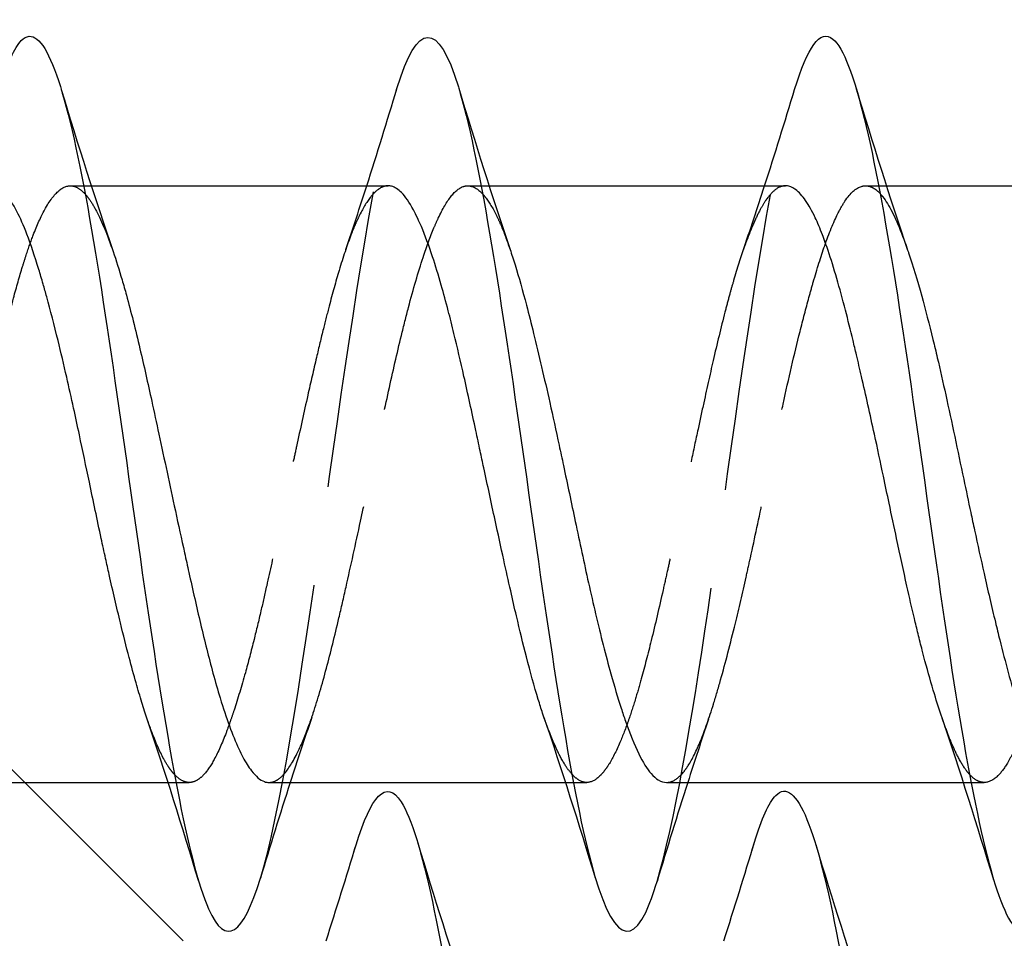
# Model space of a CAD drawing. Header units: millimetres. Extents: x -168 to 186, y -85 to 278.
# Tile 152 of 162: x 140.41 to 145.36, y 271.71 to 276.33. Entities that reach past the tile are written whole.
import ezdxf

# ---------------------------------------------------------------- set-up
doc = ezdxf.new("R2010")
doc.units = ezdxf.units.MM
doc.header["$LTSCALE"] = 10
doc.linetypes.add('ALLCAD_Strich', pattern=[0.2, 0.15, -0.05])
doc.layers.add('BESCH_KONT_sich_schn_grun_2d', color=10, linetype='Continuous')

msp = doc.modelspace()

# ---------------------------------------------------------------- linework, layer by layer
at = {"layer": 'BESCH_KONT_sich_schn_grun_2d', "linetype": 'ALLCAD_Strich'}
for p, q in [((140.6646, 275.497), (140.7313, 275.497)), ((140.7313, 275.497), (140.7696, 275.497)), ((142.6634, 275.497), (142.7307, 275.497)), ((142.7307, 275.497), (142.7708, 275.497)), ((144.6643, 275.497), (144.7304, 275.497)), ((144.7305, 275.497), (144.7693, 275.497)), ((140.4353, 272.497), (138.9679, 273.9644)), ((141.1561, 272.497), (141.1959, 272.497)), ((141.1959, 272.497), (141.2627, 272.497)), ((143.1558, 272.497), (143.1949, 272.497)), ((143.195, 272.497), (143.2622, 272.497)), ((145.157, 272.497), (145.1956, 272.497)), ((145.1956, 272.497), (145.2617, 272.497))]:
    msp.add_line(p, q, dxfattribs=at)
at = {"layer": 'BESCH_KONT_sich_schn_grun_2d', "linetype": 'Continuous'}
for p, q in [((140.7313, 275.497), (140.7313, 275.497)), ((140.7696, 275.497), (142.2628, 275.497)), ((142.7307, 275.497), (142.7307, 275.497)), ((142.7708, 275.497), (144.2615, 275.497)), ((144.7304, 275.497), (144.7305, 275.497)), ((144.7693, 275.497), (146.2625, 275.497)), ((139.6646, 272.497), (141.1561, 272.497)), ((141.2313, 271.701), (140.4353, 272.497)), ((141.1959, 272.497), (141.1959, 272.497)), ((141.664, 272.497), (143.1558, 272.497)), ((143.1949, 272.497), (143.195, 272.497)), ((143.6636, 272.497), (145.157, 272.497)), ((145.1956, 272.497), (145.1956, 272.497))]:
    msp.add_line(p, q, dxfattribs=at)
for points, knots in [([(140.3105, 275.9922), (140.3463, 276.1105), (140.3821, 276.192), (140.4178, 276.2277), (140.5225, 276.3322), (140.6272, 276.0445), (140.7319, 275.4937), (140.8366, 274.943), (140.9413, 274.129), (141.046, 273.4171), (141.1507, 272.7051), (141.2553, 272.0952), (141.36, 271.8607), (141.4467, 271.6665), (141.5334, 271.7299), (141.6201, 272.0149)], [10.516159, 10.516159, 10.516159, 10.516159, 10.853312, 10.853312, 10.853312, 11.839976, 11.839976, 11.839976, 12.826641, 12.826641, 12.826641, 13.813306, 13.813306, 13.813306, 14.630449, 14.630449, 14.630449, 14.630449]), ([(142.3074, 275.986), (142.4104, 276.3257), (142.5133, 276.33), (142.6163, 275.9946), (142.721, 275.6536), (142.8257, 274.9614), (142.9304, 274.2285), (143.0351, 273.4957), (143.1397, 272.7221), (143.2444, 272.2548), (143.3491, 271.7875), (143.4538, 271.6265), (143.5585, 271.8439), (143.5776, 271.8837), (143.5968, 271.936), (143.6159, 271.9995)], [16.78948, 16.78948, 16.78948, 16.78948, 17.759965, 17.759965, 17.759965, 18.746629, 18.746629, 18.746629, 19.733294, 19.733294, 19.733294, 20.719959, 20.719959, 20.719959, 20.90033, 20.90033, 20.90033, 20.90033]), ([(144.3078, 275.9814), (144.3721, 276.193), (144.4364, 276.288), (144.5007, 276.2348), (144.6054, 276.1481), (144.7101, 275.6679), (144.8148, 275.0098), (144.9195, 274.3516), (145.0241, 273.5154), (145.1288, 272.8762), (145.2335, 272.237), (145.3382, 271.795), (145.4429, 271.7481), (145.5012, 271.722), (145.5595, 271.8185), (145.6177, 272.0105)], [23.074001, 23.074001, 23.074001, 23.074001, 23.679953, 23.679953, 23.679953, 24.666617, 24.666617, 24.666617, 25.653282, 25.653282, 25.653282, 26.639947, 26.639947, 26.639947, 27.189226, 27.189226, 27.189226, 27.189226]), ([(141.0512, 272.8151), (141.0421, 272.8417), (141.033, 272.8699), (141.0143, 272.9305), (141.0047, 272.9632), (140.9835, 273.038), (140.9719, 273.0807), (140.9457, 273.1805), (140.9311, 273.2386), (140.8976, 273.3769), (140.8786, 273.4583), (140.8536, 273.5692), (140.8476, 273.5963), (140.8343, 273.6568), (140.827, 273.6903), (140.7997, 273.8173), (140.7798, 273.9119), (140.7433, 274.0864), (140.7266, 274.166), (140.7002, 274.2896), (140.6906, 274.3343), (140.6694, 274.4313), (140.6578, 274.4834), (140.6316, 274.598), (140.6171, 274.6599), (140.5835, 274.7967), (140.5645, 274.8701), (140.5396, 274.9606), (140.5335, 274.9821), (140.5202, 275.0285), (140.5129, 275.0531), (140.4856, 275.1427), (140.4658, 275.2019), (140.4292, 275.2972), (140.4125, 275.3353), (140.3862, 275.3862), (140.3766, 275.4029), (140.3553, 275.4351), (140.3437, 275.4498), (140.3176, 275.4763), (140.303, 275.4865), (140.2796, 275.4953), (140.2708, 275.497), (140.262, 275.497)], [5.2102869, 5.2102869, 5.2102869, 5.2102869, 5.2235845, 5.2235845, 5.2376103, 5.2376103, 5.2543837, 5.2543837, 5.2753106, 5.2753106, 5.3023778, 5.3023778, 5.3110479, 5.3110479, 5.3215761, 5.3215761, 5.3506792, 5.3506792, 5.3751389, 5.3751389, 5.3891649, 5.3891649, 5.4059383, 5.4059383, 5.4268653, 5.4268653, 5.4539323, 5.4539323, 5.4626027, 5.4626027, 5.4731331, 5.4731331, 5.5022385, 5.5022385, 5.526691, 5.526691, 5.5407176, 5.5407176, 5.5574948, 5.5574948, 5.5784301, 5.5784301, 5.5909526, 5.5909526, 5.5909526, 5.5909526]), ([(143.047, 272.8252), (143.0446, 272.8319), (143.0423, 272.8388), (143.0327, 272.8677), (143.0254, 272.8905), (142.9981, 272.9799), (142.9783, 273.0518), (142.9417, 273.1942), (142.9251, 273.2627), (142.8987, 273.3752), (142.8891, 273.4171), (142.8679, 273.5108), (142.8563, 273.5628), (142.8301, 273.6815), (142.8155, 273.7485), (142.7819, 273.9036), (142.763, 273.9918), (142.738, 274.1079), (142.732, 274.1361), (142.7187, 274.1982), (142.7114, 274.2321), (142.6841, 274.3591), (142.6642, 274.4506), (142.6277, 274.6133), (142.611, 274.6852), (142.5846, 274.7934), (142.575, 274.8318), (142.5538, 274.9134), (142.5422, 274.9561), (142.516, 275.0476), (142.5015, 275.0953), (142.4679, 275.1965), (142.4489, 275.2476), (142.424, 275.3063), (142.4179, 275.3198), (142.4046, 275.3483), (142.3973, 275.3628), (142.37, 275.4135), (142.3502, 275.4425), (142.3136, 275.4796), (142.2969, 275.4903), (142.2744, 275.4962), (142.2686, 275.497), (142.2628, 275.497)], [4.2468705, 4.2468705, 4.2468705, 4.2468705, 4.2501879, 4.2501879, 4.2607169, 4.2607169, 4.2898205, 4.2898205, 4.3142763, 4.3142763, 4.328302, 4.328302, 4.3450759, 4.3450759, 4.3660042, 4.3660042, 4.3930671, 4.3930671, 4.4017374, 4.4017374, 4.4122655, 4.4122655, 4.4413681, 4.4413681, 4.4658265, 4.4658265, 4.4798522, 4.4798522, 4.4966259, 4.4966259, 4.5175536, 4.5175536, 4.5446181, 4.5446181, 4.5532883, 4.5532883, 4.5638167, 4.5638167, 4.5929197, 4.5929197, 4.6173774, 4.6173774, 4.6258419, 4.6258419, 4.6258419, 4.6258419]), ([(145.0493, 272.8219), (145.0366, 272.8592), (145.0238, 272.8992), (144.9951, 272.994), (144.9793, 273.0499), (144.9589, 273.1265), (144.9543, 273.1442), (144.9426, 273.1891), (144.9357, 273.2167), (144.9225, 273.27), (144.9163, 273.2957), (144.8976, 273.3744), (144.8852, 273.4287), (144.8554, 273.5619), (144.8381, 273.6418), (144.8082, 273.782), (144.7957, 273.8415), (144.7736, 273.9462), (144.764, 273.9913), (144.7394, 274.1075), (144.7243, 274.1783), (144.6875, 274.3475), (144.6659, 274.4447), (144.6358, 274.5753), (144.6273, 274.6116), (144.6131, 274.6714), (144.6074, 274.6954), (144.5889, 274.7717), (144.5762, 274.8225), (144.5343, 274.9842), (144.5055, 275.0852), (144.4668, 275.1998), (144.4572, 275.2263), (144.4355, 275.2825), (144.4234, 275.3111), (144.3953, 275.3705), (144.3792, 275.399), (144.3463, 275.4467), (144.3295, 275.4652), (144.3069, 275.4821), (144.301, 275.4857), (144.2875, 275.4924), (144.2799, 275.4949), (144.2687, 275.4967), (144.2651, 275.497), (144.2615, 275.497)], [3.2812085, 3.2812085, 3.2812085, 3.2812085, 3.2996197, 3.2996197, 3.3221782, 3.3221782, 3.3288121, 3.3288121, 3.3387917, 3.3387917, 3.347746, 3.347746, 3.3658699, 3.3658699, 3.3912608, 3.3912608, 3.4096268, 3.4096268, 3.4234718, 3.4234718, 3.4452971, 3.4452971, 3.4761914, 3.4761914, 3.4883267, 3.4883267, 3.4965996, 3.4965996, 3.5150419, 3.5150419, 3.557667, 3.557667, 3.5715765, 3.5715765, 3.5891213, 3.5891213, 3.6120975, 3.6120975, 3.6361305, 3.6361305, 3.6445072, 3.6445072, 3.6555661, 3.6555661, 3.6607716, 3.6607716, 3.6607716, 3.6607716]), ([(140.8796, 275.1662), (140.8946, 275.1224), (140.9097, 275.0748), (140.9319, 274.999), (140.9392, 274.9735), (140.9692, 274.864), (140.9917, 274.7738), (141.0341, 274.5935), (141.0539, 274.5052), (141.0858, 274.3598), (141.0977, 274.3047), (141.1371, 274.1215), (141.1647, 273.9919), (141.2079, 273.7919), (141.2233, 273.7212), (141.2459, 273.6185), (141.2531, 273.5857), (141.2801, 273.4645), (141.2996, 273.3784), (141.34, 273.2079), (141.3609, 273.1245), (141.3938, 273.0034), (141.4057, 272.9615), (141.4486, 272.8202), (141.4798, 272.7342), (141.5253, 272.6365), (141.5394, 272.61), (141.5608, 272.5759), (141.5681, 272.5653), (141.5974, 272.527), (141.6191, 272.5087), (141.6486, 272.4983), (141.6563, 272.497), (141.664, 272.497)], [1.6603575, 1.6603575, 1.6603575, 1.6603575, 1.6818292, 1.6818292, 1.6922624, 1.6922624, 1.7252293, 1.7252293, 1.7542947, 1.7542947, 1.7716429, 1.7716429, 1.8112969, 1.8112969, 1.8332653, 1.8332653, 1.8436923, 1.8436923, 1.8722085, 1.8722085, 1.9028288, 1.9028288, 1.9202219, 1.9202219, 1.9650059, 1.9650059, 1.9851603, 1.9851603, 1.9956315, 1.9956315, 2.0274904, 2.0274904, 2.0387603, 2.0387603, 2.0387603, 2.0387603]), ([(142.8762, 275.1773), (142.8846, 275.1526), (142.893, 275.1266), (142.9206, 275.0373), (142.9397, 274.9693), (142.9708, 274.8509), (142.9828, 274.8037), (143.0216, 274.6458), (143.0486, 274.5292), (143.0915, 274.3374), (143.1073, 274.2655), (143.1302, 274.1592), (143.1375, 274.1254), (143.1647, 273.9975), (143.1845, 273.9032), (143.2264, 273.7045), (143.2485, 273.6011), (143.2827, 273.4478), (143.2946, 273.3956), (143.332, 273.2369), (143.3575, 273.1357), (143.4005, 272.9813), (143.4179, 272.9235), (143.4423, 272.848), (143.4496, 272.8265), (143.4792, 272.7417), (143.5014, 272.6866), (143.5443, 272.5988), (143.5651, 272.5653), (143.5979, 272.5277), (143.6098, 272.5172), (143.6357, 272.5013), (143.6496, 272.497), (143.6636, 272.497)], [2.623255, 2.623255, 2.623255, 2.623255, 2.6355698, 2.6355698, 2.663606, 2.663606, 2.6809706, 2.6809706, 2.7197359, 2.7197359, 2.742229, 2.742229, 2.752651, 2.752651, 2.7815585, 2.7815585, 2.8140563, 2.8140563, 2.8313875, 2.8313875, 2.8681291, 2.8681291, 2.8928176, 2.8928176, 2.9032155, 2.9032155, 2.9356261, 2.9356261, 2.9661022, 2.9661022, 2.9834445, 2.9834445, 3.0035294, 3.0035294, 3.0035294, 3.0035294]), ([(144.8762, 275.1742), (144.8778, 275.1694), (144.8794, 275.1646), (144.9029, 275.0948), (144.9248, 275.022), (144.9658, 274.8739), (144.9847, 274.8008), (145.0109, 274.6939), (145.0182, 274.6635), (145.0397, 274.5721), (145.0538, 274.5097), (145.0981, 274.3085), (145.128, 274.1657), (145.1701, 273.9657), (145.1819, 273.9095), (145.2001, 273.8245), (145.2063, 273.7953), (145.2286, 273.692), (145.2447, 273.6187), (145.2798, 273.4628), (145.2988, 273.3812), (145.325, 273.2728), (145.3323, 273.2431), (145.3538, 273.1569), (145.3679, 273.1022), (145.4123, 272.9387), (145.4421, 272.8408), (145.4842, 272.7279), (145.496, 272.6988), (145.5141, 272.6586), (145.5204, 272.6456), (145.5426, 272.6021), (145.5587, 272.576), (145.5938, 272.5309), (145.6129, 272.514), (145.6391, 272.5014), (145.6464, 272.4991), (145.6574, 272.4973), (145.6611, 272.497), (145.6648, 272.497)], [3.5886821, 3.5886821, 3.5886821, 3.5886821, 3.5910456, 3.5910456, 3.622556, 3.622556, 3.6496033, 3.6496033, 3.6600657, 3.6600657, 3.6805862, 3.6805862, 3.7247439, 3.7247439, 3.7419665, 3.7419665, 3.7509787, 3.7509787, 3.7740576, 3.7740576, 3.8011497, 3.8011497, 3.811611, 3.811611, 3.8321659, 3.8321659, 3.8762675, 3.8762675, 3.893489, 3.893489, 3.9024985, 3.9024985, 3.925562, 3.925562, 3.9526932, 3.9526932, 3.9631536, 3.9631536, 3.9685015, 3.9685015, 3.9685015, 3.9685015]), ([(142.1017, 272.1828), (142.1773, 272.4313), (142.2528, 272.5163), (142.3284, 272.3998), (142.4331, 272.2384), (142.5378, 271.6903), (142.6425, 271.0016), (142.7472, 270.3128), (142.8519, 269.4834), (142.9566, 268.8853), (143.0613, 268.2871), (143.1659, 267.9203), (143.2706, 267.9492), (143.3176, 267.9622), (143.3646, 268.0548), (143.4115, 268.2099)], [4.220873, 4.220873, 4.220873, 4.220873, 4.933323, 4.933323, 4.933323, 5.919988, 5.919988, 5.919988, 6.906653, 6.906653, 6.906653, 7.893318, 7.893318, 7.893318, 8.335858, 8.335858, 8.335858, 8.335858]), ([(144.1055, 272.1962), (144.1413, 272.3145), (144.1771, 272.396), (144.2128, 272.4317), (144.3175, 272.5362), (144.4222, 272.2485), (144.5269, 271.6977), (144.6316, 271.147), (144.7363, 270.333), (144.841, 269.6211), (144.9457, 268.9091), (145.0503, 268.2992), (145.155, 268.0647), (145.2417, 267.8705), (145.3284, 267.9339), (145.4151, 268.2189)], [10.516159, 10.516159, 10.516159, 10.516159, 10.853312, 10.853312, 10.853312, 11.839976, 11.839976, 11.839976, 12.826641, 12.826641, 12.826641, 13.813306, 13.813306, 13.813306, 14.630449, 14.630449, 14.630449, 14.630449])]:
    msp.add_open_spline(points, degree=3, knots=knots, dxfattribs=at)
at = {"layer": 'BESCH_KONT_sich_schn_grun_2d', "linetype": 'ALLCAD_Strich'}
for points, knots in [([(141.6201, 272.0149), (141.6381, 272.0741), (141.6561, 272.1428), (141.6741, 272.2206), (141.7788, 272.674), (141.8835, 273.4396), (141.9882, 274.1741), (142.0929, 274.9086), (142.1975, 275.6119), (142.3022, 275.9687), (142.3039, 275.9745), (142.3057, 275.9803), (142.3074, 275.986)], [14.630449, 14.630449, 14.630449, 14.630449, 14.79997, 14.79997, 14.79997, 15.786635, 15.786635, 15.786635, 16.7733, 16.7733, 16.7733, 16.78948, 16.78948, 16.78948, 16.78948]), ([(143.6159, 271.9995), (143.7015, 272.2829), (143.787, 272.7866), (143.8726, 273.3644), (143.9773, 274.0716), (144.0819, 274.8899), (144.1866, 275.4524), (144.227, 275.6695), (144.2674, 275.8484), (144.3078, 275.9814)], [20.90033, 20.90033, 20.90033, 20.90033, 21.706623, 21.706623, 21.706623, 22.693288, 22.693288, 22.693288, 23.074001, 23.074001, 23.074001, 23.074001]), ([(139.6646, 272.497), (139.6659, 272.497), (139.6673, 272.497), (139.6759, 272.4975), (139.6832, 272.4991), (139.7095, 272.5091), (139.7283, 272.5243), (139.7702, 272.5757), (139.7932, 272.6157), (139.8283, 272.6927), (139.8402, 272.7216), (139.877, 272.8185), (139.9019, 272.8949), (139.9451, 273.0428), (139.9633, 273.1096), (139.9886, 273.2088), (139.9959, 273.2379), (140.024, 273.3536), (140.0447, 273.4443), (140.0804, 273.6063), (140.0953, 273.6758), (140.1163, 273.7746), (140.1224, 273.803), (140.1403, 273.8878), (140.1522, 273.9442), (140.1912, 274.1283), (140.2184, 274.2552), (140.2625, 274.4535), (140.2792, 274.5268), (140.3031, 274.6289), (140.3103, 274.6595), (140.3381, 274.7753), (140.3583, 274.8565), (140.3937, 274.9885), (140.4088, 275.0416), (140.43, 275.1107), (140.436, 275.1298), (140.454, 275.1845), (140.4659, 275.2182), (140.497, 275.2991), (140.5162, 275.3418), (140.5596, 275.421), (140.5837, 275.4532), (140.6149, 275.4791), (140.6222, 275.484), (140.6525, 275.4998), (140.6753, 275.5001), (140.7118, 275.4816), (140.7255, 275.4704), (140.7391, 275.4551)], [1.0741953, 1.0741953, 1.0741953, 1.0741953, 1.0761195, 1.0761195, 1.0865617, 1.0865617, 1.1140841, 1.1140841, 1.147867, 1.147867, 1.1652029, 1.1652029, 1.2010522, 1.2010522, 1.2269433, 1.2269433, 1.2373465, 1.2373465, 1.2675955, 1.2675955, 1.2895036, 1.2895036, 1.2983172, 1.2983172, 1.3156455, 1.3156455, 1.3547776, 1.3547776, 1.3785643, 1.3785643, 1.3889697, 1.3889697, 1.418627, 1.418627, 1.4407338, 1.4407338, 1.4495804, 1.4495804, 1.4669119, 1.4669119, 1.4946207, 1.4946207, 1.5289508, 1.5289508, 1.539358, 1.539358, 1.5727412, 1.5727412, 1.5927636, 1.5927636, 1.5927636, 1.5927636]), ([(142.2628, 275.497), (142.2589, 275.497), (142.2551, 275.4967), (142.2397, 275.494), (142.2281, 275.4891), (142.202, 275.4713), (142.1874, 275.4568), (142.1538, 275.4134), (142.1348, 275.3815), (142.1099, 275.3301), (142.1039, 275.3169), (142.0905, 275.2862), (142.0833, 275.2683), (142.0559, 275.1973), (142.0361, 275.1377), (141.9995, 275.0159), (141.9829, 274.9559), (141.9565, 274.8552), (141.9469, 274.8174), (141.9257, 274.7317), (141.9141, 274.6836), (141.8879, 274.5724), (141.8733, 274.5089), (141.8398, 274.3597), (141.8208, 274.2735), (141.7958, 274.1581), (141.7898, 274.13), (141.7765, 274.0676), (141.7692, 274.0334), (141.7419, 273.9043), (141.722, 273.8097), (141.6855, 273.6382), (141.6688, 273.5613), (141.6424, 273.4434), (141.6328, 273.4011), (141.6116, 273.3103), (141.6, 273.2622), (141.5738, 273.1574), (141.5593, 273.1017), (141.5257, 272.9807), (141.5067, 272.9174), (141.4818, 272.8416), (141.4757, 272.8238), (141.4624, 272.7857), (141.4551, 272.7658), (141.4278, 272.6945), (141.408, 272.6497), (141.3714, 272.5824), (141.3547, 272.5575), (141.3284, 272.5281), (141.3187, 272.5194), (141.2975, 272.5049), (141.2859, 272.5), (141.2598, 272.4955), (141.2452, 272.4977), (141.2165, 272.511), (141.2025, 272.5218), (141.1884, 272.5367)], [4.6258419, 4.6258419, 4.6258419, 4.6258419, 4.6314032, 4.6314032, 4.6481771, 4.6481771, 4.6691051, 4.6691051, 4.6961691, 4.6961691, 4.7048393, 4.7048393, 4.7153676, 4.7153676, 4.7444705, 4.7444705, 4.7689286, 4.7689286, 4.7829544, 4.7829544, 4.7997282, 4.7997282, 4.820656, 4.820656, 4.8477207, 4.8477207, 4.8563909, 4.8563909, 4.8669192, 4.8669192, 4.8960222, 4.8960222, 4.9204806, 4.9204806, 4.9345064, 4.9345064, 4.9512802, 4.9512802, 4.9722079, 4.9722079, 4.9992729, 4.9992729, 5.0079431, 5.0079431, 5.0184718, 5.0184718, 5.0475752, 5.0475752, 5.0720326, 5.0720326, 5.0860585, 5.0860585, 5.1028329, 5.1028329, 5.123762, 5.123762, 5.1438235, 5.1438235, 5.1438235, 5.1438235]), ([(141.664, 272.497), (141.6765, 272.497), (141.6891, 272.5006), (141.7137, 272.5146), (141.7256, 272.5245), (141.7612, 272.5633), (141.785, 272.6011), (141.8276, 272.6883), (141.8462, 272.733), (141.872, 272.8038), (141.8793, 272.8247), (141.9088, 272.9138), (141.9308, 272.9894), (141.9737, 273.1506), (141.9945, 273.2351), (142.0274, 273.3747), (142.0393, 273.4266), (142.0754, 273.5864), (142.0997, 273.6972), (142.1426, 273.8953), (142.1611, 273.9815), (142.1868, 274.1012), (142.194, 274.135), (142.2228, 274.2692), (142.244, 274.3683), (142.2866, 274.5615), (142.3079, 274.655), (142.3413, 274.7926), (142.3532, 274.84), (142.3896, 274.9781), (142.4141, 275.0626), (142.457, 275.1923), (142.4753, 275.2418), (142.5007, 275.3025), (142.5079, 275.3189), (142.5369, 275.3807), (142.5584, 275.4177), (142.6011, 275.4711), (142.6223, 275.4877), (142.6554, 275.4976), (142.6674, 275.4979), (142.6989, 275.4905), (142.7186, 275.4774), (142.7384, 275.456)], [2.0387603, 2.0387603, 2.0387603, 2.0387603, 2.0571761, 2.0571761, 2.0745207, 2.0745207, 2.1087566, 2.1087566, 2.1353158, 2.1353158, 2.145711, 2.145711, 2.177926, 2.177926, 2.2085137, 2.2085137, 2.225853, 2.225853, 2.2607461, 2.2607461, 2.2871543, 2.2871543, 2.2975494, 2.2975494, 2.3286026, 2.3286026, 2.3599157, 2.3599157, 2.3772527, 2.3772527, 2.4125376, 2.4125376, 2.4385389, 2.4385389, 2.448933, 2.448933, 2.4804162, 2.4804162, 2.5114581, 2.5114581, 2.5287965, 2.5287965, 2.5571224, 2.5571224, 2.5571224, 2.5571224]), ([(144.2615, 275.497), (144.2447, 275.497), (144.228, 275.4906), (144.1955, 275.466), (144.1797, 275.4483), (144.1542, 275.4113), (144.1446, 275.3955), (144.1233, 275.356), (144.1115, 275.3315), (144.0847, 275.27), (144.0697, 275.2313), (144.0367, 275.138), (144.0187, 275.0817), (143.9946, 274.9998), (143.9885, 274.9785), (143.9753, 274.9306), (143.9681, 274.9038), (143.9409, 274.7999), (143.9212, 274.7184), (143.8845, 274.5598), (143.8676, 274.4841), (143.841, 274.3624), (143.8314, 274.3179), (143.8102, 274.2194), (143.7986, 274.1653), (143.7725, 274.0433), (143.758, 273.9753), (143.7244, 273.819), (143.7052, 273.7311), (143.6802, 273.6174), (143.6741, 273.5902), (143.6608, 273.5303), (143.6535, 273.4978), (143.6261, 273.3769), (143.6063, 273.2916), (143.5697, 273.143), (143.5531, 273.0788), (143.5268, 272.9839), (143.5172, 272.9506), (143.496, 272.8809), (143.4844, 272.845), (143.4582, 272.7698), (143.4436, 272.7317), (143.41, 272.6537), (143.3911, 272.6165), (143.3662, 272.577), (143.3601, 272.5681), (143.3468, 272.5502), (143.3395, 272.5415), (143.3122, 272.513), (143.2924, 272.5009), (143.2558, 272.4952), (143.2391, 272.4989), (143.2128, 272.5147), (143.2031, 272.5226), (143.1914, 272.5346), (143.1892, 272.5369), (143.1871, 272.5393)], [3.6607716, 3.6607716, 3.6607716, 3.6607716, 3.6852692, 3.6852692, 3.7084587, 3.7084587, 3.7224406, 3.7224406, 3.739453, 3.739453, 3.760996, 3.760996, 3.7866927, 3.7866927, 3.7954146, 3.7954146, 3.8058248, 3.8058248, 3.834794, 3.834794, 3.8595708, 3.8595708, 3.8736032, 3.8736032, 3.8903432, 3.8903432, 3.9111854, 3.9111854, 3.9384485, 3.9384485, 3.9471097, 3.9471097, 3.9576593, 3.9576593, 3.986786, 3.986786, 4.0111869, 4.0111869, 4.0252112, 4.0252112, 4.0419913, 4.0419913, 4.0629355, 4.0629355, 4.0899613, 4.0899613, 4.0986331, 4.0986331, 4.1091574, 4.1091574, 4.1382555, 4.1382555, 4.1627239, 4.1627239, 4.1767498, 4.1767498, 4.1798433, 4.1798433, 4.1798433, 4.1798433]), ([(143.6636, 272.497), (143.6738, 272.497), (143.6841, 272.4993), (143.7131, 272.5122), (143.7318, 272.528), (143.7576, 272.5601), (143.7648, 272.5702), (143.7931, 272.6142), (143.8139, 272.6562), (143.8564, 272.7596), (143.878, 272.8214), (143.9116, 272.9294), (143.9235, 272.9699), (143.96, 273.0997), (143.9847, 273.1954), (144.0276, 273.3718), (144.0456, 273.4493), (144.0709, 273.5612), (144.0781, 273.5937), (144.1074, 273.727), (144.1291, 273.8299), (144.1719, 274.034), (144.1929, 274.1346), (144.2259, 274.2897), (144.2379, 274.3449), (144.278, 274.5273), (144.3064, 274.65), (144.3499, 274.8238), (144.3648, 274.8809), (144.387, 274.9617), (144.3943, 274.9875), (144.4208, 275.0795), (144.4399, 275.1408), (144.481, 275.2586), (144.5029, 275.3127), (144.5368, 275.3808), (144.5487, 275.4017), (144.5885, 275.4612), (144.6164, 275.4862), (144.6594, 275.4984), (144.6741, 275.4979), (144.6962, 275.49), (144.7035, 275.4863), (144.7199, 275.4752), (144.7289, 275.4672), (144.7379, 275.4575)], [3.0035294, 3.0035294, 3.0035294, 3.0035294, 3.0182689, 3.0182689, 3.0448994, 3.0448994, 3.0553004, 3.0553004, 3.085744, 3.085744, 3.1174602, 3.1174602, 3.1347984, 3.1347984, 3.1702603, 3.1702603, 3.196045, 3.196045, 3.2064406, 3.2064406, 3.2382553, 3.2382553, 3.2690975, 3.2690975, 3.286439, 3.286439, 3.3272112, 3.3272112, 3.3485439, 3.3485439, 3.3589859, 3.3589859, 3.3869299, 3.3869299, 3.4190876, 3.4190876, 3.4364318, 3.4364318, 3.4766317, 3.4766317, 3.4977295, 3.4977295, 3.5082316, 3.5082316, 3.521334, 3.521334, 3.521334, 3.521334]), ([(146.2625, 275.497), (146.2445, 275.497), (146.2264, 275.4899), (146.2009, 275.4702), (146.1936, 275.4633), (146.1802, 275.4486), (146.1742, 275.4413), (146.1495, 275.4077), (146.1311, 275.3749), (146.0983, 275.3042), (146.084, 275.2693), (146.0583, 275.1995), (146.0468, 275.166), (146.0257, 275.1003), (146.016, 275.0688), (145.9894, 274.9783), (145.9725, 274.9165), (145.935, 274.7731), (145.9146, 274.6902), (145.8869, 274.5721), (145.8795, 274.5403), (145.8662, 274.4815), (145.8602, 274.4547), (145.8355, 274.3433), (145.817, 274.2568), (145.7842, 274.1016), (145.77, 274.0334), (145.7442, 273.9107), (145.7328, 273.8562), (145.7116, 273.7568), (145.702, 273.7118), (145.6754, 273.5894), (145.6584, 273.5131), (145.6209, 273.3511), (145.6005, 273.2666), (145.5728, 273.158), (145.5654, 273.1299), (145.5521, 273.0797), (145.5461, 273.0575), (145.5214, 272.9684), (145.503, 272.906), (145.4702, 272.8054), (145.456, 272.7651), (145.4302, 272.6995), (145.4187, 272.6729), (145.3976, 272.6289), (145.3879, 272.6107), (145.3619, 272.5671), (145.3454, 272.5454), (145.3081, 272.5094), (145.2872, 272.4986), (145.259, 272.4967), (145.2516, 272.4973), (145.2382, 272.5008), (145.2322, 272.5031), (145.2134, 272.5129), (145.2007, 272.5231), (145.1881, 272.5369)], [2.6957492, 2.6957492, 2.6957492, 2.6957492, 2.7215569, 2.7215569, 2.7320845, 2.7320845, 2.7407517, 2.7407517, 2.7677856, 2.7677856, 2.7886904, 2.7886904, 2.8054533, 2.8054533, 2.8194774, 2.8194774, 2.8439478, 2.8439478, 2.8730675, 2.8730675, 2.8835971, 2.8835971, 2.8922642, 2.8922642, 2.9193131, 2.9193131, 2.9402133, 2.9402133, 2.9569748, 2.9569748, 2.9710001, 2.9710001, 2.9954921, 2.9954921, 3.0246049, 3.0246049, 3.0351275, 3.0351275, 3.0437983, 3.0437983, 3.0707758, 3.0707758, 3.0917086, 3.0917086, 3.1084834, 3.1084834, 3.122507, 3.122507, 3.1462098, 3.1462098, 3.1760059, 3.1760059, 3.186593, 3.186593, 3.1952379, 3.1952379, 3.2137387, 3.2137387, 3.2137387, 3.2137387]), ([(140.7392, 275.4551), (140.7459, 275.4476), (140.7527, 275.439), (140.7713, 275.4127), (140.7832, 275.3929), (140.823, 275.3174), (140.851, 275.2492), (140.8793, 275.1669), (140.8794, 275.1665), (140.8796, 275.1662)], [1.59277081, 1.59277081, 1.59277081, 1.59277081, 1.60263097, 1.60263097, 1.61997305, 1.61997305, 1.66018869, 1.66018869, 1.66035753, 1.66035753, 1.66035753, 1.66035753]), ([(142.7384, 275.4559), (142.7432, 275.4508), (142.7479, 275.4451), (142.7711, 275.4155), (142.7895, 275.3849), (142.8151, 275.3329), (142.8224, 275.3171), (142.8452, 275.2639), (142.8607, 275.2228), (142.8762, 275.1773)], [2.55713615, 2.55713615, 2.55713615, 2.55713615, 2.56394725, 2.56394725, 2.59023589, 2.59023589, 2.60063306, 2.60063306, 2.62325495, 2.62325495, 2.62325495, 2.62325495]), ([(144.738, 275.4574), (144.7423, 275.4527), (144.7467, 275.4476), (144.7825, 275.4019), (144.8136, 275.3404), (144.8554, 275.2331), (144.8658, 275.2046), (144.8762, 275.1742)], [3.52135079, 3.52135079, 3.52135079, 3.52135079, 3.52769813, 3.52769813, 3.57362279, 3.57362279, 3.58868205, 3.58868205, 3.58868205, 3.58868205]), ([(141.1884, 272.5367), (141.1835, 272.5419), (141.1786, 272.5476), (141.1677, 272.5615), (141.1617, 272.57), (141.1483, 272.5904), (141.1411, 272.6027), (141.1137, 272.6531), (141.0939, 272.6983), (141.0664, 272.7714), (141.0588, 272.7927), (141.0512, 272.8151)], [5.14383368, 5.14383368, 5.14383368, 5.14383368, 5.15082434, 5.15082434, 5.15949474, 5.15949474, 5.1700228, 5.1700228, 5.19912555, 5.19912555, 5.21028686, 5.21028686, 5.21028686, 5.21028686]), ([(143.1871, 272.5393), (143.1776, 272.5498), (143.1682, 272.5622), (143.1442, 272.5984), (143.1296, 272.6246), (143.096, 272.6944), (143.077, 272.7407), (143.0544, 272.8037), (143.0507, 272.8143), (143.047, 272.8252)], [4.17985704, 4.17985704, 4.17985704, 4.17985704, 4.19352229, 4.19352229, 4.21444699, 4.21444699, 4.24151807, 4.24151807, 4.24687046, 4.24687046, 4.24687046, 4.24687046]), ([(145.188, 272.537), (145.1818, 272.5437), (145.1757, 272.5513), (145.1554, 272.579), (145.1413, 272.6026), (145.1157, 272.6528), (145.1043, 272.6779), (145.0832, 272.7288), (145.0736, 272.7539), (145.059, 272.794), (145.0542, 272.8078), (145.0493, 272.8219)], [3.21375635, 3.21375635, 3.21375635, 3.21375635, 3.22279226, 3.22279226, 3.2434818, 3.2434818, 3.26016117, 3.26016117, 3.27420556, 3.27420556, 3.28120851, 3.28120851, 3.28120851, 3.28120851]), ([(141.4121, 268.2057), (141.5082, 268.5237), (141.6042, 269.129), (141.7003, 269.7942), (141.805, 270.519), (141.9097, 271.3149), (142.0144, 271.8254), (142.0435, 271.9673), (142.0726, 272.0872), (142.1017, 272.1828)], [2.054535, 2.054535, 2.054535, 2.054535, 2.959994, 2.959994, 2.959994, 3.946659, 3.946659, 3.946659, 4.220873, 4.220873, 4.220873, 4.220873]), ([(143.4115, 268.2099), (143.4692, 268.4006), (143.527, 268.6857), (143.5847, 269.0331), (143.6894, 269.6632), (143.7941, 270.4986), (143.8988, 271.1647), (143.9677, 271.6031), (144.0366, 271.9681), (144.1055, 272.1962)], [8.335858, 8.335858, 8.335858, 8.335858, 8.879982, 8.879982, 8.879982, 9.866647, 9.866647, 9.866647, 10.516159, 10.516159, 10.516159, 10.516159])]:
    msp.add_open_spline(points, degree=3, knots=knots, dxfattribs=at)
at = {"layer": 'BESCH_KONT_sich_schn_grun_2d', "linetype": 'Continuous'}
for points in [[(142.1554, 275.497), (142.2074, 275.6589), (142.2577, 275.8223), (142.3074, 275.986)], [(142.6184, 275.9876), (142.701, 275.715), (142.7858, 275.4429), (142.8762, 275.1773)], [(144.1567, 275.497), (144.2084, 275.6573), (144.2585, 275.8193), (144.3078, 275.9814)], [(144.6159, 275.9913), (144.699, 275.7164), (144.7847, 275.4418), (144.8762, 275.1742)], [(140.6187, 275.9806), (140.7021, 275.7062), (140.7882, 275.4322), (140.8796, 275.1662)], [(140.7391, 275.4551), (140.7392, 275.4551), (140.7392, 275.4551), (140.7392, 275.4551)], [(142.7384, 275.456), (142.7384, 275.4559), (142.7384, 275.4559), (142.7384, 275.4559)], [(144.7379, 275.4575), (144.7379, 275.4575), (144.738, 275.4575), (144.738, 275.4574)], [(141.3101, 271.9997), (141.2273, 272.274), (141.1422, 272.5478), (141.0512, 272.8151)], [(143.3061, 272.0153), (143.2231, 272.2884), (143.1375, 272.5609), (143.047, 272.8252)], [(145.3099, 272.0049), (145.2267, 272.2799), (145.1409, 272.5545), (145.0493, 272.8219)], [(141.1884, 272.5367), (141.1884, 272.5367), (141.1884, 272.5367), (141.1884, 272.5367)], [(143.1871, 272.5393), (143.1871, 272.5393), (143.1871, 272.5393), (143.1871, 272.5393)], [(145.1881, 272.5369), (145.1881, 272.5369), (145.188, 272.5369), (145.188, 272.537)], [(141.7705, 272.497), (141.7192, 272.3376), (141.6692, 272.1764), (141.6201, 272.0149)], [(143.7701, 272.497), (143.7173, 272.3322), (143.6662, 272.1659), (143.6159, 271.9995)], [(141.9512, 271.701), (142.0026, 271.8604), (142.0526, 272.0215), (142.1017, 272.1828)], [(142.4106, 272.1982), (142.4935, 271.9234), (142.579, 271.649), (142.6703, 271.3813)], [(143.9518, 271.701), (144.0045, 271.865), (144.0554, 272.0305), (144.1055, 272.1962)], [(144.4137, 272.1846), (144.4971, 271.9102), (144.5832, 271.6362), (144.6746, 271.3702)]]:
    msp.add_open_spline(points, degree=3, dxfattribs=at)
at = {"layer": 'BESCH_KONT_sich_schn_grun_2d', "linetype": 'ALLCAD_Strich'}
for points in [[(142.0497, 275.1767), (142.0858, 275.2826), (142.1209, 275.3894), (142.1554, 275.497)], [(144.0469, 275.1665), (144.0843, 275.2755), (144.1209, 275.3859), (144.1567, 275.497)], [(141.8789, 272.824), (141.842, 272.7162), (141.806, 272.607), (141.7705, 272.497)], [(143.875, 272.8153), (143.8392, 272.7101), (143.8043, 272.6039), (143.7701, 272.497)]]:
    msp.add_open_spline(points, degree=3, dxfattribs=at)

doc.saveas('drawing.dxf')
